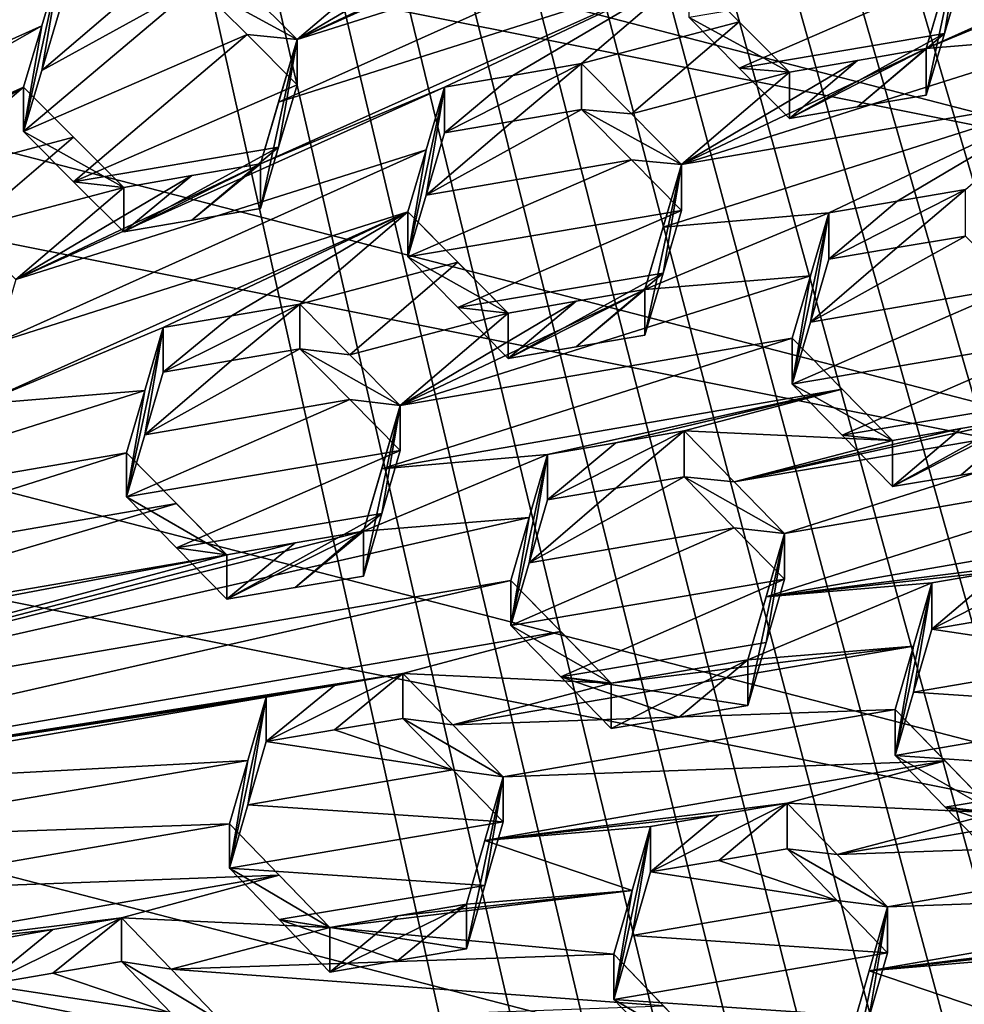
# Model space of a CAD drawing. Header units: metres. Extents: x -22 to 22, y 0 to 204.
# Tile 143 of 256: x 3.73 to 5.47, y 18.89 to 20.7. Entities that reach past the tile are written whole.
import ezdxf

# ---------------------------------------------------------------- set-up
doc = ezdxf.new("R2010")
doc.units = ezdxf.units.M
doc.layers.add('solid_002_SW0002', color=7, linetype='CONTINUOUS')
doc.layers.add('solid_002_SW0002_01', color=7, linetype='CONTINUOUS')

msp = doc.modelspace()

# ---------------------------------------------------------------- linework, layer by layer
at = {"layer": 'solid_002_SW0002'}
for points in [[(7.330033, 6.201028, 222.337723), (-0.000125, 6.009099, 222.530045), (-0.000125, 39.062069, 222.530045)], [(7.539723, 6.213904, 222.33223), (7.330033, 6.201028, 222.337723), (-0.000125, 39.062069, 222.530045)], [(7.745979, 6.240901, 222.326813), (7.539723, 6.213904, 222.33223), (-0.000125, 39.062069, 222.530045)], [(7.948801, 6.282018, 222.321487), (7.745979, 6.240901, 222.326813), (-0.000125, 39.062069, 222.530045)], [(8.148396, 6.337333, 222.316254), (7.948801, 6.282018, 222.321487), (-0.000125, 39.062069, 222.530045)], [(8.346459, 6.407481, 222.311066), (8.148396, 6.337333, 222.316254), (-0.000125, 39.062069, 222.530045)], [(8.540717, 6.491611, 222.305969), (8.346459, 6.407481, 222.311066), (-0.000125, 39.062069, 222.530045)], [(8.727814, 6.588467, 222.301056), (8.540717, 6.491611, 222.305969), (-0.000125, 39.062069, 222.530045)], [(8.906004, 6.697614, 222.296387), (8.727814, 6.588467, 222.301056), (-0.000125, 39.062069, 222.530045)], [(9.077606, 6.820176, 222.29187), (8.906004, 6.697614, 222.296387), (-0.000125, 39.062069, 222.530045)], [(9.240612, 6.954489, 222.287598), (9.077606, 6.820176, 222.29187), (-0.000125, 39.062069, 222.530045)], [(9.392625, 7.09867, 222.283615), (9.240612, 6.954489, 222.287598), (-0.000125, 39.062069, 222.530045)], [(9.533943, 7.253393, 222.279907), (9.392625, 7.09867, 222.283615), (-0.000125, 39.062069, 222.530045)], [(9.665215, 7.418948, 222.276459), (9.533943, 7.253393, 222.279907), (-0.000125, 39.062069, 222.530045)], [(9.784578, 7.59288, 222.273331), (9.665215, 7.418948, 222.276459), (-0.000125, 39.062069, 222.530045)], [(9.89038, 7.773118, 222.270554), (9.784578, 7.59288, 222.273331), (-0.000125, 39.062069, 222.530045)], [(9.983701, 7.961953, 222.268112), (9.89038, 7.773118, 222.270554), (-0.000125, 39.062069, 222.530045)], [(10.064153, 8.15771, 222.265991), (9.983701, 7.961953, 222.268112), (-0.000125, 39.062069, 222.530045)], [(10.130554, 8.357121, 222.264252), (10.064153, 8.15771, 222.265991), (-0.000125, 39.062069, 222.530045)], [(10.182102, 8.557965, 222.262894), (10.130554, 8.357121, 222.264252), (-0.000125, 39.062069, 222.530045)], [(10.219395, 8.761897, 222.261917), (10.182102, 8.557965, 222.262894), (-0.000125, 39.062069, 222.530045)], [(10.242505, 8.96912, 222.261322), (10.219395, 8.761897, 222.261917), (-0.000125, 39.062069, 222.530045)], [(10.251433, 9.179632, 222.261078), (10.242505, 8.96912, 222.261322), (-0.000125, 39.062069, 222.530045)], [(10.452456, 38.787868, 222.255814), (10.251433, 9.179632, 222.261078), (-0.000125, 39.062069, 222.530045)], [(15.431576, 33.648762, 223.952362), (-15.431306, 33.548271, 223.951843), (-15.319921, 9.159238, 223.824142)], [(13.718916, 19.254997, 214.420135), (13.730619, 19.372248, 214.389038), (0, 30.521685, 211.029327)], [(13.705417, 19.199886, 214.43454), (13.718916, 19.254997, 214.420135), (0, 30.521685, 211.029327)], [(13.675447, 19.118711, 214.45549), (13.705417, 19.199886, 214.43454), (0, 30.521685, 211.029327)], [(5.889926, 20.42684, 195.047501), (-3.07552, 22.215792, 194.568146), (-2.157656, 22.509739, 194.48938)], [(6.532656, 19.728973, 195.234497), (-3.955172, 21.819389, 194.674362), (-3.07552, 22.215792, 194.568146)], [(7.089259, 18.960833, 195.440308), (-4.778347, 21.3283, 194.805954), (-3.955172, 21.819389, 194.674362)], [(7.547938, 18.137966, 195.660797), (-5.538156, 20.747923, 194.961472), (-4.778347, 21.3283, 194.805954)], [(7.90552, 17.268381, 195.893799), (-6.223329, 20.08519, 195.139038), (-5.538156, 20.747923, 194.961472)], [(8.155832, 16.363531, 196.136261), (-6.822947, 19.352098, 195.33548), (-6.223329, 20.08519, 195.139038)], [(8.29563, 15.439067, 196.383972), (-7.332353, 18.553354, 195.5495), (-6.822947, 19.352098, 195.33548)]]:
    msp.add_3dface(points, dxfattribs=at)
at = {"layer": 'solid_002_SW0002_01'}
for points in [[(15.431576, 33.648762, 223.952362), (-15.319921, 9.159238, 223.824142), (15.31992, 9.159238, 223.824142)], [(13.634567, 19.043512, 214.474518), (0, 30.521685, 211.029327), (5.372146, 25.811569, 212.437042)], [(13.76998, 25.168377, 212.837036), (0, 30.521685, 211.029327), (13.730619, 19.372248, 214.389038)], [(13.675447, 19.118711, 214.45549), (0, 30.521685, 211.029327), (13.634567, 19.043512, 214.474518)], [(13.634567, 19.043512, 214.474518), (5.372146, 25.811569, 212.437042), (6.087224, 25.18458, 212.62442)], [(5.889926, 20.42684, 195.047501), (-2.157656, 22.509739, 194.48938), (5.165471, 21.050108, 194.880493)], [(6.532656, 19.728973, 195.234497), (-3.07552, 22.215792, 194.568146), (5.889926, 20.42684, 195.047501)], [(7.089259, 18.960833, 195.440308), (-3.955172, 21.819389, 194.674362), (6.532656, 19.728973, 195.234497)], [(7.547938, 18.137966, 195.660797), (-4.778347, 21.3283, 194.805954), (7.089259, 18.960833, 195.440308)], [(6.282788, 21.196991, 196.394058), (5.955519, 20.511707, 195.096466), (5.223856, 21.140644, 194.927933)], [(5.223856, 21.140644, 194.927933), (5.955519, 20.511707, 195.096466), (5.484559, 20.9079, 194.96138)], [(3.469777, 20.663685, 210.14183), (3.80748, 20.804062, 209.976105), (4.289776, 21.12867, 209.68187)], [(3.503088, 20.775713, 210.079605), (3.469777, 20.663685, 210.14183), (4.289776, 21.12867, 209.68187)], [(5.451883, 20.861794, 194.93602), (5.889926, 20.42684, 195.047501), (5.165471, 21.050108, 194.880493)], [(5.028793, 21.017506, 209.508301), (4.691091, 20.877222, 209.674362), (4.242146, 20.664843, 209.90654)], [(4.994914, 20.902863, 209.56897), (5.028793, 21.017506, 209.508301), (4.242146, 20.664843, 209.90654)], [(5.396217, 20.648312, 209.550064), (5.73392, 20.788681, 209.384308), (6.182864, 21.00131, 209.153076)], [(5.396217, 20.648312, 209.550064), (6.182864, 21.00131, 209.153076), (5.429614, 20.761877, 209.492325)], [(4.994914, 20.902863, 209.56897), (4.242146, 20.664843, 209.90654), (4.208231, 20.550037, 209.967117)], [(4.994914, 20.902863, 209.56897), (4.208231, 20.550037, 209.967117), (4.96155, 20.789831, 209.62822)], [(5.484559, 20.9079, 194.96138), (6.163642, 20.276041, 195.130692), (5.451883, 20.861794, 194.93602)], [(4.242146, 20.664843, 209.90654), (4.691091, 20.877222, 209.674362), (4.56506, 20.85527, 209.722916)], [(5.46346, 20.876825, 209.433273), (5.429608, 20.67589, 209.171494), (5.396217, 20.562565, 209.230042)], [(5.396217, 20.648312, 209.550064), (5.46346, 20.876825, 209.433273), (5.396217, 20.562565, 209.230042)], [(5.396217, 20.648312, 209.550064), (5.429614, 20.761877, 209.492325), (5.46346, 20.876825, 209.433273)], [(5.46346, 20.876825, 209.433273), (5.46346, 20.790634, 209.111603), (5.429608, 20.67589, 209.171494)], [(4.242146, 20.664843, 209.90654), (4.56506, 20.85527, 209.722916), (4.440136, 20.833496, 209.770981)], [(5.451883, 20.861794, 194.93602), (6.126921, 20.2337, 195.104309), (5.889926, 20.42684, 195.047501)], [(6.163642, 20.276041, 195.130692), (6.126921, 20.2337, 195.104309), (5.451883, 20.861794, 194.93602)], [(4.150316, 20.756573, 209.894073), (4.242146, 20.664843, 209.90654), (4.440136, 20.833496, 209.770981)], [(3.469777, 20.663685, 210.14183), (2.98685, 20.336887, 210.436996), (3.80748, 20.804062, 209.976105)], [(3.773553, 20.689758, 210.038727), (3.80748, 20.804062, 209.976105), (2.98685, 20.336887, 210.436996)], [(3.773553, 20.689758, 210.038727), (3.740237, 20.49585, 209.795456), (3.80748, 20.804062, 209.976105)], [(3.773554, 20.608009, 209.733627), (3.80748, 20.804062, 209.976105), (3.740237, 20.49585, 209.795456)], [(3.773554, 20.608009, 209.733627), (3.80748, 20.722057, 209.670059), (3.80748, 20.804062, 209.976105)], [(4.96155, 20.789831, 209.62822), (4.208231, 20.550037, 209.967117), (4.174903, 20.437057, 210.026047)], [(4.512606, 20.577358, 209.860031), (4.96155, 20.789831, 209.62822), (4.174903, 20.437057, 210.026047)], [(4.512606, 20.577358, 209.860031), (4.637608, 20.599022, 209.811478), (4.96155, 20.789831, 209.62822)], [(4.637608, 20.599022, 209.811478), (4.76356, 20.62084, 209.762512), (4.96155, 20.789831, 209.62822)], [(4.96155, 20.789831, 209.62822), (4.76356, 20.62084, 209.762512), (5.053378, 20.697535, 209.63855)], [(5.46346, 20.790634, 209.111603), (4.96155, 20.705011, 209.311661), (5.05337, 20.612608, 209.321579)], [(4.96155, 20.789831, 209.62822), (5.145262, 20.604958, 209.648071), (4.96155, 20.705011, 209.311661)], [(4.96155, 20.789831, 209.62822), (5.053378, 20.697535, 209.63855), (5.145262, 20.604958, 209.648071)], [(5.429608, 20.67589, 209.171494), (5.46346, 20.790634, 209.111603), (5.05337, 20.612608, 209.321579)], [(5.396217, 20.648312, 209.550064), (5.700101, 20.67358, 209.442383), (5.73392, 20.788681, 209.384308)], [(4.150318, 20.673809, 209.58519), (4.058434, 20.765402, 209.572021), (3.740237, 20.49585, 209.795456)], [(3.773554, 20.608009, 209.733627), (3.740237, 20.49585, 209.795456), (4.058434, 20.765402, 209.572021)], [(3.773554, 20.608009, 209.733627), (4.058434, 20.765402, 209.572021), (3.932271, 20.743624, 209.621353)], [(4.150316, 20.756573, 209.894073), (4.058434, 20.765402, 209.572021), (4.242146, 20.664843, 209.90654)], [(4.150318, 20.673809, 209.58519), (4.242146, 20.664843, 209.90654), (4.058434, 20.765402, 209.572021)], [(7.90552, 17.268381, 195.893799), (-5.538156, 20.747923, 194.961472), (7.547938, 18.137966, 195.660797)], [(3.773554, 20.608009, 209.733627), (3.932271, 20.743624, 209.621353), (3.80748, 20.722057, 209.670059)], [(5.145262, 20.604958, 209.648071), (5.05337, 20.612608, 209.321579), (4.96155, 20.705011, 209.311661)], [(3.773553, 20.689758, 210.038727), (2.953589, 20.224705, 210.497925), (3.740237, 20.577353, 210.09964)], [(3.773553, 20.689758, 210.038727), (2.98685, 20.336887, 210.436996), (2.953589, 20.224705, 210.497925)], [(3.773553, 20.689758, 210.038727), (3.740237, 20.577353, 210.09964), (3.740237, 20.49585, 209.795456)], [(5.053378, 20.697535, 209.63855), (4.76356, 20.62084, 209.762512), (4.855363, 20.528391, 209.772186)], [(5.053378, 20.697535, 209.63855), (4.855363, 20.528391, 209.772186), (5.145262, 20.604958, 209.648071)], [(4.150318, 20.673809, 209.58519), (3.740237, 20.49585, 209.795456), (3.832097, 20.403994, 209.807571)], [(4.150318, 20.673809, 209.58519), (3.832097, 20.403994, 209.807571), (4.242146, 20.581982, 209.59729)], [(4.150318, 20.673809, 209.58519), (4.242146, 20.581982, 209.59729), (4.242146, 20.664843, 209.90654)], [(5.700101, 20.67358, 209.442383), (4.947272, 20.4356, 209.780991), (5.666676, 20.559675, 209.499268)], [(5.396217, 20.648312, 209.550064), (4.947272, 20.4356, 209.780991), (5.700101, 20.67358, 209.442383)], [(5.429608, 20.67589, 209.171494), (5.05337, 20.612608, 209.321579), (5.145262, 20.519901, 209.330627)], [(5.270363, 20.541172, 209.280502), (5.429608, 20.67589, 209.171494), (5.145262, 20.519901, 209.330627)], [(5.270363, 20.541172, 209.280502), (5.396217, 20.562565, 209.230042), (5.429608, 20.67589, 209.171494)], [(4.174903, 20.437057, 210.026047), (4.208231, 20.550037, 209.967117), (4.242146, 20.664843, 209.90654)], [(4.174903, 20.354664, 209.718552), (4.174903, 20.437057, 210.026047), (4.242146, 20.664843, 209.90654)], [(4.208232, 20.467419, 209.658768), (4.174903, 20.354664, 209.718552), (4.242146, 20.664843, 209.90654)], [(4.208232, 20.467419, 209.658768), (4.242146, 20.664843, 209.90654), (4.242146, 20.581982, 209.59729)], [(5.270367, 20.626574, 209.599213), (4.947272, 20.4356, 209.780991), (5.396217, 20.648312, 209.550064)], [(5.396217, 20.648312, 209.550064), (5.270363, 20.541172, 209.280502), (5.145262, 20.519901, 209.330627)], [(5.270367, 20.626574, 209.599213), (5.396217, 20.648312, 209.550064), (5.145262, 20.519901, 209.330627)], [(5.396217, 20.648312, 209.550064), (5.396217, 20.562565, 209.230042), (5.270363, 20.541172, 209.280502)], [(4.637614, 20.515261, 209.498871), (4.76356, 20.62084, 209.762512), (4.512606, 20.493938, 209.548706)], [(4.637608, 20.599022, 209.811478), (4.512606, 20.493938, 209.548706), (4.76356, 20.62084, 209.762512)], [(4.637614, 20.515261, 209.498871), (4.76356, 20.536734, 209.448624), (4.76356, 20.62084, 209.762512)], [(4.855363, 20.528391, 209.772186), (4.76356, 20.62084, 209.762512), (4.76356, 20.536734, 209.448624)], [(5.270367, 20.626574, 209.599213), (5.145262, 20.604958, 209.648071), (4.947272, 20.4356, 209.780991)], [(5.145262, 20.519901, 209.330627), (5.145262, 20.604958, 209.648071), (5.270367, 20.626574, 209.599213)], [(4.512606, 20.577358, 209.860031), (4.512606, 20.493938, 209.548706), (4.637608, 20.599022, 209.811478)], [(5.145262, 20.604958, 209.648071), (4.855363, 20.528391, 209.772186), (4.947272, 20.4356, 209.780991)], [(5.145262, 20.604958, 209.648071), (5.145262, 20.519901, 209.330627), (5.05337, 20.612608, 209.321579)], [(2.504645, 20.012354, 210.730209), (3.291292, 20.365002, 210.331909), (3.740237, 20.577353, 210.09964)], [(2.504645, 20.012354, 210.730209), (3.740237, 20.577353, 210.09964), (2.953589, 20.224705, 210.497925)], [(3.740237, 20.577353, 210.09964), (3.291292, 20.365002, 210.331909), (3.416058, 20.386772, 210.283997)], [(3.740237, 20.577353, 210.09964), (3.416058, 20.386772, 210.283997), (3.542247, 20.408768, 210.235443)], [(3.740237, 20.577353, 210.09964), (3.542247, 20.408768, 210.235443), (3.832107, 20.485582, 210.112106)], [(4.512606, 20.577358, 209.860031), (4.174903, 20.437057, 210.026047), (3.725958, 20.224541, 210.257706)], [(4.478705, 20.462288, 209.919418), (4.512606, 20.577358, 209.860031), (3.725958, 20.224541, 210.257706)], [(3.740237, 20.577353, 210.09964), (3.832107, 20.485582, 210.112106), (3.923948, 20.393543, 210.123459)], [(3.740237, 20.49585, 209.795456), (3.740237, 20.577353, 210.09964), (3.923948, 20.393543, 210.123459)], [(3.832097, 20.403994, 209.807571), (4.208232, 20.467419, 209.658768), (4.242146, 20.581982, 209.59729)], [(4.512606, 20.577358, 209.860031), (4.445363, 20.265974, 209.667542), (4.478709, 20.37911, 209.608948)], [(4.478705, 20.462288, 209.919418), (4.445363, 20.265974, 209.667542), (4.512606, 20.577358, 209.860031)], [(4.512606, 20.577358, 209.860031), (4.478709, 20.37911, 209.608948), (4.512606, 20.493938, 209.548706)], [(4.913445, 20.320311, 209.838501), (5.666676, 20.559675, 209.499268), (4.947272, 20.4356, 209.780991)], [(4.913445, 20.320311, 209.838501), (5.217731, 20.346779, 209.729507), (5.666676, 20.559675, 209.499268)], [(5.342922, 20.36834, 209.680359), (5.666676, 20.559675, 209.499268), (5.217731, 20.346779, 209.729507)], [(5.342922, 20.36834, 209.680359), (5.468686, 20.389997, 209.630997), (5.666676, 20.559675, 209.499268)], [(4.478709, 20.37911, 209.608948), (4.855366, 20.44416, 209.45784), (4.76356, 20.536734, 209.448624)], [(4.637614, 20.515261, 209.498871), (4.478709, 20.37911, 209.608948), (4.76356, 20.536734, 209.448624)], [(4.947272, 20.4356, 209.780991), (4.855363, 20.528391, 209.772186), (4.76356, 20.536734, 209.448624)], [(4.855366, 20.44416, 209.45784), (4.947272, 20.4356, 209.780991), (4.76356, 20.536734, 209.448624)], [(4.637614, 20.515261, 209.498871), (4.512606, 20.493938, 209.548706), (4.478709, 20.37911, 209.608948)], [(3.832097, 20.403994, 209.807571), (3.740237, 20.49585, 209.795456), (3.923948, 20.393543, 210.123459)], [(3.634092, 20.316824, 210.247162), (3.832107, 20.485582, 210.112106), (3.542247, 20.408768, 210.235443)], [(3.634092, 20.316824, 210.247162), (3.923948, 20.393543, 210.123459), (3.832107, 20.485582, 210.112106)], [(4.478705, 20.462288, 209.919418), (3.725958, 20.224541, 210.257706), (3.692025, 20.10923, 210.31665)], [(4.478705, 20.462288, 209.919418), (3.692025, 20.10923, 210.31665), (4.445363, 20.348946, 209.977203)], [(3.832097, 20.403994, 209.807571), (3.923948, 20.311836, 209.818527), (4.208232, 20.467419, 209.658768)], [(4.048886, 20.333164, 209.768768), (4.208232, 20.467419, 209.658768), (3.923948, 20.311836, 209.818527)], [(4.048886, 20.333164, 209.768768), (4.174903, 20.354664, 209.718552), (4.208232, 20.467419, 209.658768)], [(4.478705, 20.462288, 209.919418), (4.445363, 20.348946, 209.977203), (4.445363, 20.265974, 209.667542)], [(4.048892, 20.415213, 210.074982), (3.725958, 20.224541, 210.257706), (4.174903, 20.437057, 210.026047)], [(4.048886, 20.333164, 209.768768), (3.923948, 20.311836, 209.818527), (4.174903, 20.437057, 210.026047)], [(4.048892, 20.415213, 210.074982), (4.174903, 20.437057, 210.026047), (3.923948, 20.311836, 209.818527)], [(4.048886, 20.333164, 209.768768), (4.174903, 20.437057, 210.026047), (4.174903, 20.354664, 209.718552)], [(4.445363, 20.265974, 209.667542), (4.947272, 20.351246, 209.466171), (4.855366, 20.44416, 209.45784)], [(4.478709, 20.37911, 209.608948), (4.445363, 20.265974, 209.667542), (4.855366, 20.44416, 209.45784)], [(4.855366, 20.44416, 209.45784), (4.947272, 20.351246, 209.466171), (4.947272, 20.4356, 209.780991)], [(4.880029, 20.122316, 209.581406), (4.947272, 20.4356, 209.780991), (4.913437, 20.236143, 209.52449)], [(4.880029, 20.206253, 209.894669), (4.947272, 20.4356, 209.780991), (4.880029, 20.122316, 209.581406)], [(4.913445, 20.320311, 209.838501), (4.947272, 20.4356, 209.780991), (4.880029, 20.206253, 209.894669)], [(4.913437, 20.236143, 209.52449), (4.947272, 20.4356, 209.780991), (4.947272, 20.351246, 209.466171)], [(4.048892, 20.415213, 210.074982), (3.923948, 20.393543, 210.123459), (3.725958, 20.224541, 210.257706)], [(3.923948, 20.311836, 209.818527), (3.923948, 20.393543, 210.123459), (4.048892, 20.415213, 210.074982)], [(3.832097, 20.403994, 209.807571), (3.923948, 20.393543, 210.123459), (3.923948, 20.311836, 209.818527)], [(3.725958, 20.224541, 210.257706), (3.923948, 20.393543, 210.123459), (3.634092, 20.316824, 210.247162)], [(5.468686, 20.389997, 209.630997), (5.217731, 20.26182, 209.41243), (5.342926, 20.283035, 209.362)], [(5.342922, 20.36834, 209.680359), (5.217731, 20.26182, 209.41243), (5.468686, 20.389997, 209.630997)], [(5.468686, 20.389997, 209.630997), (5.342926, 20.283035, 209.362), (5.468686, 20.304344, 209.311325)], [(5.342922, 20.36834, 209.680359), (5.217731, 20.346779, 209.729507), (5.217731, 20.26182, 209.41243)], [(4.445363, 20.348946, 209.977203), (3.692025, 20.10923, 210.31665), (3.658715, 19.995825, 210.373734)], [(3.996418, 20.136242, 210.20816), (4.445363, 20.348946, 209.977203), (3.658715, 19.995825, 210.373734)], [(3.996418, 20.136242, 210.20816), (4.121479, 20.157822, 210.159225), (4.445363, 20.348946, 209.977203)], [(4.121479, 20.157822, 210.159225), (4.247373, 20.179537, 210.10994), (4.445363, 20.348946, 209.977203)], [(4.247373, 20.179537, 210.10994), (4.537126, 20.25621, 209.985657), (4.445363, 20.348946, 209.977203)], [(4.445363, 20.265974, 209.667542), (4.537113, 20.17312, 209.675507), (4.947272, 20.351246, 209.466171)], [(4.629074, 20.163042, 209.99321), (4.445363, 20.265974, 209.667542), (4.445363, 20.348946, 209.977203)], [(4.629074, 20.163042, 209.99321), (4.445363, 20.348946, 209.977203), (4.537126, 20.25621, 209.985657)], [(4.537113, 20.17312, 209.675507), (4.913437, 20.236143, 209.52449), (4.947272, 20.351246, 209.466171)], [(4.880029, 20.206253, 209.894669), (5.183934, 20.231319, 209.78595), (5.217731, 20.346779, 209.729507)], [(4.913445, 20.320311, 209.838501), (4.880029, 20.206253, 209.894669), (5.217731, 20.346779, 209.729507)], [(5.217731, 20.346779, 209.729507), (5.150488, 20.032335, 209.525604), (5.183937, 20.146576, 209.469635)], [(5.217731, 20.346779, 209.729507), (5.183934, 20.231319, 209.78595), (5.150488, 20.032335, 209.525604)], [(5.217731, 20.346779, 209.729507), (5.183937, 20.146576, 209.469635), (5.217731, 20.26182, 209.41243)], [(5.183937, 20.146576, 209.469635), (5.560404, 20.211033, 209.317459), (5.468686, 20.304344, 209.311325)], [(5.342926, 20.283035, 209.362), (5.183937, 20.146576, 209.469635), (5.468686, 20.304344, 209.311325)], [(5.342926, 20.283035, 209.362), (5.217731, 20.26182, 209.41243), (5.183937, 20.146576, 209.469635)], [(4.247373, 20.179537, 210.10994), (4.339085, 20.086626, 210.117538), (4.537126, 20.25621, 209.985657)], [(4.339085, 20.086626, 210.117538), (4.629074, 20.163042, 209.99321), (4.537126, 20.25621, 209.985657)], [(4.629074, 20.163042, 209.99321), (4.537113, 20.17312, 209.675507), (4.445363, 20.265974, 209.667542)], [(4.537113, 20.17312, 209.675507), (4.629074, 20.0798, 209.682541), (4.913437, 20.236143, 209.52449)], [(4.629074, 20.0798, 209.682541), (4.754247, 20.101007, 209.632111), (4.913437, 20.236143, 209.52449)], [(4.754247, 20.101007, 209.632111), (4.880029, 20.122316, 209.581406), (4.913437, 20.236143, 209.52449)], [(4.431084, 19.993168, 210.124207), (5.150488, 20.116894, 209.841171), (5.183934, 20.231319, 209.78595)], [(4.431084, 19.993168, 210.124207), (5.183934, 20.231319, 209.78595), (4.880029, 20.206253, 209.894669)], [(5.183934, 20.231319, 209.78595), (5.150488, 20.116894, 209.841171), (5.150488, 20.032335, 209.525604)], [(4.431084, 19.993168, 210.124207), (4.880029, 20.206253, 209.894669), (4.75425, 20.184597, 209.944061)], [(4.880029, 20.206253, 209.894669), (4.754247, 20.101007, 209.632111), (4.629074, 20.0798, 209.682541)], [(4.75425, 20.184597, 209.944061), (4.880029, 20.206253, 209.894669), (4.629074, 20.0798, 209.682541)], [(4.880029, 20.206253, 209.894669), (4.880029, 20.122316, 209.581406), (4.754247, 20.101007, 209.632111)], [(5.150488, 20.032335, 209.525604), (5.652398, 20.117237, 209.322845), (5.560404, 20.211033, 209.317459)], [(5.183937, 20.146576, 209.469635), (5.150488, 20.032335, 209.525604), (5.560404, 20.211033, 209.317459)], [(4.431084, 19.993168, 210.124207), (4.75425, 20.184597, 209.944061), (4.629074, 20.163042, 209.99321)], [(4.629074, 20.0798, 209.682541), (4.629074, 20.163042, 209.99321), (4.75425, 20.184597, 209.944061)], [(4.247373, 20.179537, 210.10994), (3.996418, 20.054663, 209.903702), (4.121486, 20.075897, 209.85347)], [(4.121479, 20.157822, 210.159225), (3.996418, 20.054663, 209.903702), (4.247373, 20.179537, 210.10994)], [(4.247373, 20.179537, 210.10994), (4.121486, 20.075897, 209.85347), (4.247373, 20.097265, 209.802887)], [(4.247373, 20.179537, 210.10994), (4.247373, 20.097265, 209.802887), (4.339085, 20.086626, 210.117538)], [(4.339085, 20.086626, 210.117538), (4.431084, 19.993168, 210.124207), (4.629074, 20.163042, 209.99321)], [(4.629074, 20.163042, 209.99321), (4.629074, 20.0798, 209.682541), (4.537113, 20.17312, 209.675507)], [(3.996418, 20.136242, 210.20816), (3.996418, 20.054663, 209.903702), (4.121479, 20.157822, 210.159225)], [(3.962538, 20.020754, 210.265686), (3.996418, 20.136242, 210.20816), (3.658715, 19.995825, 210.373734)], [(3.996418, 20.136242, 210.20816), (3.929174, 19.825647, 210.018631), (3.962544, 19.939407, 209.962021)], [(3.962538, 20.020754, 210.265686), (3.929174, 19.825647, 210.018631), (3.996418, 20.136242, 210.20816)], [(3.996418, 20.136242, 210.20816), (3.962544, 19.939407, 209.962021), (3.996418, 20.054663, 209.903702)], [(4.397291, 19.877451, 210.179642), (5.242144, 20.023453, 209.846573), (5.150488, 20.116894, 209.841171)], [(4.397291, 19.877451, 210.179642), (5.150488, 20.116894, 209.841171), (4.431084, 19.993168, 210.124207)], [(5.150488, 20.032335, 209.525604), (5.242131, 19.938751, 209.530411), (5.652398, 20.117237, 209.322845)], [(5.150488, 20.116894, 209.841171), (5.3342, 19.929399, 209.851242), (5.150488, 20.032335, 209.525604)], [(5.242144, 20.023453, 209.846573), (5.3342, 19.929399, 209.851242), (5.150488, 20.116894, 209.841171)], [(5.242131, 19.938751, 209.530411), (5.618644, 20.001719, 209.378433), (5.652398, 20.117237, 209.322845)], [(4.247373, 20.097265, 209.802887), (4.121486, 20.075897, 209.85347), (3.962544, 19.939407, 209.962021)], [(4.339091, 20.004208, 209.809967), (4.247373, 20.097265, 209.802887), (3.962544, 19.939407, 209.962021)], [(4.431084, 19.993168, 210.124207), (4.247373, 20.097265, 209.802887), (4.339091, 20.004208, 209.809967)], [(4.339085, 20.086626, 210.117538), (4.247373, 20.097265, 209.802887), (4.431084, 19.993168, 210.124207)], [(8.155832, 16.363531, 196.136261), (-6.223329, 20.08519, 195.139038), (7.90552, 17.268381, 195.893799)], [(4.121486, 20.075897, 209.85347), (3.996418, 20.054663, 209.903702), (3.962544, 19.939407, 209.962021)], [(3.962538, 20.020754, 210.265686), (3.658715, 19.995825, 210.373734), (3.20977, 19.782959, 210.604095)], [(3.929174, 19.906813, 210.321533), (3.962538, 20.020754, 210.265686), (3.20977, 19.782959, 210.604095)], [(3.929174, 19.906813, 210.321533), (3.929174, 19.825647, 210.018631), (3.962538, 20.020754, 210.265686)], [(4.397291, 19.877451, 210.179642), (4.701543, 19.903538, 210.069702), (5.242144, 20.023453, 209.846573)], [(5.242144, 20.023453, 209.846573), (4.701543, 19.903538, 210.069702), (4.826852, 19.925072, 210.02034)], [(5.242144, 20.023453, 209.846573), (4.826852, 19.925072, 210.02034), (4.952498, 19.946663, 209.97084)], [(5.242144, 20.023453, 209.846573), (4.952498, 19.946663, 209.97084), (5.3342, 19.929399, 209.851242)], [(5.3342, 19.929399, 209.851242), (5.242131, 19.938751, 209.530411), (5.150488, 20.032335, 209.525604)], [(4.339091, 20.004208, 209.809967), (3.962544, 19.939407, 209.962021), (3.929174, 19.825647, 210.018631)], [(4.431084, 19.910608, 209.816086), (4.339091, 20.004208, 209.809967), (3.929174, 19.825647, 210.018631)], [(4.431084, 19.993168, 210.124207), (4.339091, 20.004208, 209.809967), (4.431084, 19.910608, 209.816086)], [(5.242131, 19.938751, 209.530411), (5.3342, 19.844521, 209.53447), (5.618644, 20.001719, 209.378433)], [(5.3342, 19.844521, 209.53447), (5.459579, 19.865709, 209.483749), (5.618644, 20.001719, 209.378433)], [(5.459579, 19.865709, 209.483749), (5.585155, 19.88693, 209.432938), (5.618644, 20.001719, 209.378433)], [(4.431084, 19.993168, 210.124207), (4.363841, 19.680525, 209.927017), (4.363841, 19.762701, 210.233704)], [(4.431084, 19.993168, 210.124207), (4.397283, 19.795061, 209.872269), (4.363841, 19.680525, 209.927017)], [(4.397291, 19.877451, 210.179642), (4.431084, 19.993168, 210.124207), (4.363841, 19.762701, 210.233704)], [(4.431084, 19.993168, 210.124207), (4.431084, 19.910608, 209.816086), (4.397283, 19.795061, 209.872269)], [(5.889127, 19.997538, 209.642487), (5.585155, 19.972509, 209.752319), (5.044089, 19.853054, 209.975372)], [(5.889127, 19.997538, 209.642487), (5.044089, 19.853054, 209.975372), (5.13621, 19.758696, 209.979141)], [(5.889127, 19.997538, 209.642487), (5.13621, 19.758696, 209.979141), (5.855614, 19.882259, 209.695511)], [(5.044089, 19.853054, 209.975372), (5.585155, 19.972509, 209.752319), (5.459579, 19.950937, 209.801819)], [(5.585155, 19.972509, 209.752319), (5.459579, 19.865709, 209.483749), (5.3342, 19.844521, 209.53447)], [(5.459579, 19.950937, 209.801819), (5.585155, 19.972509, 209.752319), (5.3342, 19.844521, 209.53447)], [(5.585155, 19.972509, 209.752319), (5.585155, 19.88693, 209.432938), (5.459579, 19.865709, 209.483749)], [(4.952498, 19.946663, 209.97084), (4.701543, 19.820351, 209.759247), (4.826854, 19.841536, 209.708572)], [(4.952498, 19.946663, 209.97084), (4.826852, 19.925072, 210.02034), (4.701543, 19.820351, 209.759247)], [(4.952498, 19.946663, 209.97084), (4.826854, 19.841536, 209.708572), (4.952498, 19.862778, 209.657776)], [(5.044089, 19.853054, 209.975372), (4.952498, 19.946663, 209.97084), (4.952498, 19.862778, 209.657776)], [(5.044089, 19.853054, 209.975372), (5.3342, 19.929399, 209.851242), (4.952498, 19.946663, 209.97084)], [(5.044089, 19.853054, 209.975372), (5.459579, 19.950937, 209.801819), (5.3342, 19.929399, 209.851242)], [(5.3342, 19.844521, 209.53447), (5.3342, 19.929399, 209.851242), (5.459579, 19.950937, 209.801819)], [(5.3342, 19.929399, 209.851242), (5.3342, 19.844521, 209.53447), (5.242131, 19.938751, 209.530411)], [(4.431084, 19.910608, 209.816086), (3.929174, 19.825647, 210.018631), (4.020782, 19.732271, 210.024078)], [(4.397283, 19.795061, 209.872269), (4.431084, 19.910608, 209.816086), (4.020782, 19.732271, 210.024078)], [(4.826852, 19.925072, 210.02034), (4.701543, 19.903538, 210.069702), (4.701543, 19.820351, 209.759247)], [(3.929174, 19.906813, 210.321533), (3.20977, 19.782959, 210.604095), (3.175887, 19.667156, 210.660507)], [(4.020801, 19.813566, 210.32756), (3.929174, 19.906813, 210.321533), (3.175887, 19.667156, 210.660507)], [(3.929174, 19.906813, 210.321533), (4.112886, 19.719587, 210.332611), (3.929174, 19.825647, 210.018631)], [(4.020801, 19.813566, 210.32756), (4.112886, 19.719587, 210.332611), (3.929174, 19.906813, 210.321533)], [(4.397291, 19.877451, 210.179642), (4.363841, 19.762701, 210.233704), (4.701543, 19.903538, 210.069702)], [(4.66778, 19.787634, 210.123993), (4.701543, 19.903538, 210.069702), (4.363841, 19.762701, 210.233704)], [(4.667784, 19.704645, 209.814224), (4.701543, 19.903538, 210.069702), (4.6343, 19.589666, 209.867935)], [(4.66778, 19.787634, 210.123993), (4.6343, 19.589666, 209.867935), (4.701543, 19.903538, 210.069702)], [(4.667784, 19.704645, 209.814224), (4.701543, 19.820351, 209.759247), (4.701543, 19.903538, 210.069702)], [(5.855614, 19.882259, 209.695511), (5.13621, 19.758696, 209.979141), (5.102495, 19.642534, 210.031769)], [(5.947182, 19.78828, 209.698563), (5.855614, 19.882259, 209.695511), (5.102495, 19.642534, 210.031769)], [(4.667784, 19.704645, 209.814224), (4.952498, 19.862778, 209.657776), (4.826854, 19.841536, 209.708572)], [(5.044095, 19.768999, 209.661682), (4.952498, 19.862778, 209.657776), (4.667784, 19.704645, 209.814224)], [(5.13621, 19.758696, 209.979141), (4.952498, 19.862778, 209.657776), (5.044095, 19.768999, 209.661682)], [(5.044089, 19.853054, 209.975372), (4.952498, 19.862778, 209.657776), (5.13621, 19.758696, 209.979141)], [(4.667784, 19.704645, 209.814224), (4.826854, 19.841536, 209.708572), (4.701543, 19.820351, 209.759247)], [(3.929174, 19.825647, 210.018631), (4.112886, 19.719587, 210.332611), (4.020782, 19.732271, 210.024078)], [(4.020801, 19.813566, 210.32756), (3.142527, 19.552862, 210.714981), (4.112886, 19.719587, 210.332611)], [(4.020801, 19.813566, 210.32756), (3.175887, 19.667156, 210.660507), (3.142527, 19.552862, 210.714981)], [(4.66778, 19.787634, 210.123993), (4.363841, 19.762701, 210.233704), (2.693583, 19.339157, 210.9422)], [(4.6343, 19.672489, 210.177032), (4.66778, 19.787634, 210.123993), (2.693583, 19.339157, 210.9422)], [(4.397283, 19.795061, 209.872269), (4.020782, 19.732271, 210.024078), (4.112886, 19.638109, 210.028534)], [(4.397283, 19.795061, 209.872269), (4.112886, 19.638109, 210.028534), (4.238218, 19.659292, 209.977829)], [(4.397283, 19.795061, 209.872269), (4.238218, 19.659292, 209.977829), (4.363841, 19.680525, 209.927017)], [(4.6343, 19.672489, 210.177032), (4.6343, 19.589666, 209.867935), (4.66778, 19.787634, 210.123993)], [(5.947182, 19.78828, 209.698563), (5.102495, 19.642534, 210.031769), (5.657624, 19.711266, 209.822327)], [(5.044095, 19.768999, 209.661682), (4.667784, 19.704645, 209.814224), (4.6343, 19.589666, 209.867935)], [(5.13621, 19.674475, 209.664825), (5.044095, 19.768999, 209.661682), (4.6343, 19.589666, 209.867935)], [(5.13621, 19.758696, 209.979141), (5.044095, 19.768999, 209.661682), (5.13621, 19.674475, 209.664825)], [(2.693583, 19.339157, 210.9422), (4.363841, 19.762701, 210.233704), (4.23822, 19.741119, 210.283218)], [(4.363841, 19.762701, 210.233704), (4.238218, 19.659292, 209.977829), (4.112886, 19.638109, 210.028534)], [(4.23822, 19.741119, 210.283218), (4.363841, 19.762701, 210.233704), (4.112886, 19.638109, 210.028534)], [(4.363841, 19.762701, 210.233704), (4.363841, 19.680525, 209.927017), (4.238218, 19.659292, 209.977829)], [(5.13621, 19.758696, 209.979141), (5.10249, 19.558464, 209.718109), (5.068967, 19.442921, 209.770279)], [(5.13621, 19.758696, 209.979141), (5.068967, 19.442921, 209.770279), (5.068967, 19.526806, 210.083344)], [(5.102495, 19.642534, 210.031769), (5.13621, 19.758696, 209.979141), (5.068967, 19.526806, 210.083344)], [(5.13621, 19.758696, 209.979141), (5.13621, 19.674475, 209.664825), (5.10249, 19.558464, 209.718109)], [(2.693583, 19.339157, 210.9422), (4.23822, 19.741119, 210.283218), (4.112886, 19.719587, 210.332611)], [(4.020782, 19.732271, 210.024078), (4.112886, 19.719587, 210.332611), (4.112886, 19.638109, 210.028534)], [(4.112886, 19.638109, 210.028534), (4.112886, 19.719587, 210.332611), (4.23822, 19.741119, 210.283218)], [(2.601277, 19.433609, 210.938065), (2.693583, 19.339157, 210.9422), (4.112886, 19.719587, 210.332611)], [(2.601277, 19.433609, 210.938065), (4.112886, 19.719587, 210.332611), (3.142527, 19.552862, 210.714981)], [(5.102495, 19.642534, 210.031769), (5.532049, 19.689693, 209.871826), (5.657624, 19.711266, 209.822327)], [(5.657624, 19.711266, 209.822327), (5.406669, 19.583277, 209.604477), (5.532049, 19.604465, 209.553741)], [(5.657624, 19.711266, 209.822327), (5.532049, 19.689693, 209.871826), (5.406669, 19.583277, 209.604477)], [(5.13621, 19.674475, 209.664825), (4.6343, 19.589666, 209.867935), (4.725765, 19.495594, 209.870239)], [(5.10249, 19.558464, 209.718109), (5.13621, 19.674475, 209.664825), (4.725765, 19.495594, 209.870239)], [(5.102495, 19.642534, 210.031769), (5.406669, 19.668156, 209.921249), (5.532049, 19.689693, 209.871826)], [(5.532049, 19.689693, 209.871826), (5.406669, 19.668156, 209.921249), (5.406669, 19.583277, 209.604477)], [(4.6343, 19.672489, 210.177032), (2.693583, 19.339157, 210.9422), (2.65981, 19.222702, 210.994568)], [(4.725784, 19.578575, 210.180008), (4.6343, 19.672489, 210.177032), (2.65981, 19.222702, 210.994568)], [(4.6343, 19.672489, 210.177032), (4.818012, 19.483681, 210.182205), (4.6343, 19.589666, 209.867935)], [(4.725784, 19.578575, 210.180008), (4.818012, 19.483681, 210.182205), (4.6343, 19.672489, 210.177032)], [(5.102495, 19.642534, 210.031769), (5.068967, 19.526806, 210.083344), (5.406669, 19.668156, 209.921249)], [(5.372971, 19.551811, 209.972961), (5.406669, 19.668156, 209.921249), (5.068967, 19.526806, 210.083344)], [(5.406669, 19.668156, 209.921249), (5.339426, 19.351236, 209.708099), (5.372973, 19.467104, 209.656799)], [(5.372971, 19.551811, 209.972961), (5.339426, 19.351236, 209.708099), (5.406669, 19.668156, 209.921249)], [(5.406669, 19.668156, 209.921249), (5.372973, 19.467104, 209.656799), (5.406669, 19.583277, 209.604477)], [(5.532049, 19.604465, 209.553741), (5.406669, 19.583277, 209.604477), (5.749129, 19.531363, 209.504471)], [(4.818012, 19.483681, 210.182205), (4.725765, 19.495594, 209.870239), (4.6343, 19.589666, 209.867935)], [(4.725784, 19.578575, 210.180008), (2.65981, 19.222702, 210.994568), (4.43631, 19.501457, 210.303711)], [(4.725784, 19.578575, 210.180008), (4.43631, 19.501457, 210.303711), (4.818012, 19.483681, 210.182205)], [(5.749129, 19.531363, 209.504471), (5.406669, 19.583277, 209.604477), (5.372973, 19.467104, 209.656799)], [(5.372971, 19.551811, 209.972961), (4.818012, 19.483681, 210.182205), (4.527679, 19.407372, 210.305603)], [(5.339426, 19.435795, 210.023682), (5.372971, 19.551811, 209.972961), (4.527679, 19.407372, 210.305603)], [(5.068967, 19.442921, 209.770279), (5.10249, 19.558464, 209.718109), (4.725765, 19.495594, 209.870239)], [(5.372971, 19.551811, 209.972961), (5.068967, 19.526806, 210.083344), (4.818012, 19.483681, 210.182205)], [(5.339426, 19.435795, 210.023682), (5.339426, 19.351236, 209.708099), (5.372971, 19.551811, 209.972961)], [(5.749129, 19.531363, 209.504471), (5.372973, 19.467104, 209.656799), (5.841336, 19.436136, 209.505341)], [(5.068967, 19.526806, 210.083344), (4.943321, 19.42168, 209.821075), (4.818012, 19.400496, 209.87175)], [(4.818012, 19.483681, 210.182205), (5.068967, 19.526806, 210.083344), (4.818012, 19.400496, 209.87175)], [(5.068967, 19.526806, 210.083344), (5.068967, 19.442921, 209.770279), (4.943321, 19.42168, 209.821075)], [(4.310688, 19.479876, 210.35321), (4.43631, 19.501457, 210.303711), (2.65981, 19.222702, 210.994568)], [(4.310688, 19.479876, 210.35321), (4.185356, 19.376865, 210.098526), (4.43631, 19.501457, 210.303711)], [(4.31069, 19.398048, 210.047836), (4.43631, 19.501457, 210.303711), (4.185356, 19.376865, 210.098526)], [(4.31069, 19.398048, 210.047836), (4.43631, 19.419281, 209.997025), (4.43631, 19.501457, 210.303711)], [(4.43631, 19.501457, 210.303711), (4.527679, 19.407372, 210.305603), (4.818012, 19.483681, 210.182205)], [(4.43631, 19.419281, 209.997025), (4.527679, 19.407372, 210.305603), (4.43631, 19.501457, 210.303711)], [(4.943321, 19.42168, 209.821075), (4.725765, 19.495594, 209.870239), (4.818012, 19.400496, 209.87175)], [(4.818012, 19.483681, 210.182205), (4.818012, 19.400496, 209.87175), (4.725765, 19.495594, 209.870239)], [(4.943321, 19.42168, 209.821075), (5.068967, 19.442921, 209.770279), (4.725765, 19.495594, 209.870239)], [(4.310688, 19.479876, 210.35321), (2.65981, 19.222702, 210.994568), (4.185356, 19.458344, 210.402603)], [(4.310688, 19.479876, 210.35321), (4.185356, 19.458344, 210.402603), (4.185356, 19.376865, 210.098526)], [(2.65981, 19.222702, 210.994568), (3.214997, 19.291618, 210.784973), (4.185356, 19.458344, 210.402603)], [(4.185356, 19.458344, 210.402603), (3.214997, 19.291618, 210.784973), (4.151645, 19.341852, 210.453964)], [(4.185356, 19.458344, 210.402603), (4.151645, 19.341852, 210.453964), (4.118113, 19.144548, 210.201126)], [(4.151648, 19.26055, 210.150482), (4.185356, 19.458344, 210.402603), (4.118113, 19.144548, 210.201126)], [(4.151648, 19.26055, 210.150482), (4.185356, 19.376865, 210.098526), (4.185356, 19.458344, 210.402603)], [(5.372973, 19.467104, 209.656799), (5.339426, 19.351236, 209.708099), (5.841336, 19.436136, 209.505341)], [(5.339426, 19.435795, 210.023682), (4.527679, 19.407372, 210.305603), (4.620022, 19.312067, 210.306702)], [(5.430814, 19.341379, 210.024414), (5.339426, 19.435795, 210.023682), (4.620022, 19.312067, 210.306702)], [(5.339426, 19.351236, 209.708099), (5.807661, 19.319679, 209.55629), (5.841336, 19.436136, 209.505341)], [(5.523138, 19.245823, 210.024506), (5.339426, 19.351236, 209.708099), (5.339426, 19.435795, 210.023682)], [(5.523138, 19.245823, 210.024506), (5.339426, 19.435795, 210.023682), (5.430814, 19.341379, 210.024414)], [(4.527691, 19.324997, 209.998215), (4.43631, 19.419281, 209.997025), (4.31069, 19.398048, 210.047836)], [(4.43631, 19.419281, 209.997025), (4.620022, 19.312067, 210.306702), (4.527679, 19.407372, 210.305603)], [(4.527691, 19.324997, 209.998215), (4.620022, 19.312067, 210.306702), (4.43631, 19.419281, 209.997025)], [(4.31069, 19.398048, 210.047836), (4.185356, 19.376865, 210.098526), (4.527691, 19.324997, 209.998215)], [(4.527691, 19.324997, 209.998215), (4.185356, 19.376865, 210.098526), (4.151648, 19.26055, 210.150482)], [(8.29563, 15.439067, 196.383972), (-6.822947, 19.352098, 195.33548), (8.155832, 16.363531, 196.136261)], [(5.339426, 19.351236, 209.708099), (5.430797, 19.256643, 209.708099), (5.807661, 19.319679, 209.55629)], [(5.523138, 19.245823, 210.024506), (5.430797, 19.256643, 209.708099), (5.339426, 19.351236, 209.708099)], [(4.151645, 19.341852, 210.453964), (3.214997, 19.291618, 210.784973), (3.306103, 19.197659, 210.786316)], [(4.151645, 19.341852, 210.453964), (3.306103, 19.197659, 210.786316), (4.118113, 19.225714, 210.504044)], [(4.151645, 19.341852, 210.453964), (4.118113, 19.225714, 210.504044), (4.118113, 19.144548, 210.201126)], [(5.430814, 19.341379, 210.024414), (4.586352, 19.195284, 210.356369), (5.141436, 19.26391, 210.147171)], [(5.430814, 19.341379, 210.024414), (4.620022, 19.312067, 210.306702), (4.586352, 19.195284, 210.356369)], [(5.523138, 19.245823, 210.024506), (5.430814, 19.341379, 210.024414), (5.141436, 19.26391, 210.147171)], [(4.527691, 19.324997, 209.998215), (4.151648, 19.26055, 210.150482), (4.620022, 19.229509, 209.998596)], [(4.527691, 19.324997, 209.998215), (4.620022, 19.229509, 209.998596), (4.620022, 19.312067, 210.306702)], [(6.078133, 19.314148, 209.81546), (5.523138, 19.245823, 210.024506), (5.232714, 19.169342, 210.146912)], [(6.044552, 19.197477, 209.864258), (6.078133, 19.314148, 209.81546), (5.232714, 19.169342, 210.146912)], [(5.430797, 19.256643, 209.708099), (5.774093, 19.203388, 209.606323), (5.807661, 19.319679, 209.55629)], [(4.552779, 19.078583, 210.404938), (4.586352, 19.195284, 210.356369), (4.620022, 19.312067, 210.306702)], [(4.552779, 18.996309, 210.0979), (4.552779, 19.078583, 210.404938), (4.620022, 19.312067, 210.306702)], [(4.586347, 19.112854, 210.048813), (4.552779, 18.996309, 210.0979), (4.620022, 19.312067, 210.306702)], [(4.586347, 19.112854, 210.048813), (4.620022, 19.312067, 210.306702), (4.620022, 19.229509, 209.998596)], [(4.620022, 19.229509, 209.998596), (4.151648, 19.26055, 210.150482), (4.118113, 19.144548, 210.201126)], [(5.015653, 19.242254, 210.196564), (5.141436, 19.26391, 210.147171), (4.586352, 19.195284, 210.356369)], [(5.015657, 19.158665, 209.884598), (5.141436, 19.26391, 210.147171), (4.890481, 19.137457, 209.935043)], [(5.015653, 19.242254, 210.196564), (4.890481, 19.137457, 209.935043), (5.141436, 19.26391, 210.147171)], [(5.015657, 19.158665, 209.884598), (5.141436, 19.179972, 209.833908), (5.141436, 19.26391, 210.147171)], [(5.232714, 19.169342, 210.146912), (5.141436, 19.26391, 210.147171), (5.141436, 19.179972, 209.833908)], [(5.523138, 19.245823, 210.024506), (5.141436, 19.26391, 210.147171), (5.232714, 19.169342, 210.146912)], [(5.015653, 19.242254, 210.196564), (4.586352, 19.195284, 210.356369), (4.890481, 19.220699, 210.245712)], [(5.015653, 19.242254, 210.196564), (4.890481, 19.220699, 210.245712), (4.890481, 19.137457, 209.935043)], [(5.648329, 19.182079, 209.656998), (5.774093, 19.203388, 209.606323), (5.430797, 19.256643, 209.708099)], [(5.648329, 19.182079, 209.656998), (5.430797, 19.256643, 209.708099), (5.523138, 19.160864, 209.707428)], [(5.523138, 19.245823, 210.024506), (5.523138, 19.160864, 209.707428), (5.430797, 19.256643, 209.708099)], [(4.118113, 19.225714, 210.504044), (3.306103, 19.197659, 210.786316), (3.398708, 19.10186, 210.786591)], [(4.209285, 19.131315, 210.504013), (4.118113, 19.225714, 210.504044), (3.398708, 19.10186, 210.786591)], [(4.586347, 19.112854, 210.048813), (4.620022, 19.229509, 209.998596), (4.118113, 19.144548, 210.201126)], [(4.301824, 19.035288, 210.503174), (4.118113, 19.144548, 210.201126), (4.118113, 19.225714, 210.504044)], [(4.209285, 19.131315, 210.504013), (4.301824, 19.035288, 210.503174), (4.118113, 19.225714, 210.504044)], [(4.586352, 19.195284, 210.356369), (4.856823, 19.103718, 210.294464), (4.890481, 19.220699, 210.245712)], [(4.890481, 19.220699, 210.245712), (4.856823, 19.103718, 210.294464), (4.823238, 18.903774, 210.032547)], [(4.856824, 19.02062, 209.984329), (4.890481, 19.220699, 210.245712), (4.823238, 18.903774, 210.032547)], [(4.856824, 19.02062, 209.984329), (4.890481, 19.137457, 209.935043), (4.890481, 19.220699, 210.245712)], [(4.552779, 19.078583, 210.404938), (4.856823, 19.103718, 210.294464), (4.586352, 19.195284, 210.356369)], [(6.044552, 19.197477, 209.864258), (5.232714, 19.169342, 210.146912), (5.325148, 19.073402, 210.145996)], [(6.135882, 19.102669, 209.863312), (6.044552, 19.197477, 209.864258), (5.325148, 19.073402, 210.145996)], [(5.232724, 19.08519, 209.832886), (5.141436, 19.179972, 209.833908), (5.015657, 19.158665, 209.884598)], [(5.325148, 19.073402, 210.145996), (5.232714, 19.169342, 210.146912), (5.141436, 19.179972, 209.833908)], [(5.232724, 19.08519, 209.832886), (5.325148, 19.073402, 210.145996), (5.141436, 19.179972, 209.833908)], [(5.015657, 19.158665, 209.884598), (4.890481, 19.137457, 209.935043), (5.232724, 19.08519, 209.832886)], [(4.209257, 19.049978, 210.200348), (4.586347, 19.112854, 210.048813), (4.118113, 19.144548, 210.201126)], [(4.209257, 19.049978, 210.200348), (4.118113, 19.144548, 210.201126), (4.301824, 19.035288, 210.503174)], [(4.856824, 19.02062, 209.984329), (5.232724, 19.08519, 209.832886), (4.890481, 19.137457, 209.935043)], [(4.209285, 19.131315, 210.504013), (3.398708, 19.10186, 210.786591), (3.365049, 18.984777, 210.834991)], [(4.209285, 19.131315, 210.504013), (3.365049, 18.984777, 210.834991), (3.920122, 19.053482, 210.626236)], [(4.209285, 19.131315, 210.504013), (3.920122, 19.053482, 210.626236), (4.301824, 19.035288, 210.503174)], [(4.209257, 19.049978, 210.200348), (4.552779, 18.996309, 210.0979), (4.586347, 19.112854, 210.048813)], [(4.301824, 19.035288, 210.503174), (4.823238, 18.986746, 210.342209), (4.856823, 19.103718, 210.294464)], [(4.301824, 19.035288, 210.503174), (4.856823, 19.103718, 210.294464), (4.426891, 19.056868, 210.454224)], [(4.426891, 19.056868, 210.454224), (4.856823, 19.103718, 210.294464), (4.552779, 19.078583, 210.404938)], [(4.856823, 19.103718, 210.294464), (4.823238, 18.986746, 210.342209), (4.823238, 18.903774, 210.032547)], [(6.135882, 19.102669, 209.863312), (5.325148, 19.073402, 210.145996), (5.291509, 18.95615, 210.193466)], [(6.135882, 19.102669, 209.863312), (5.291509, 18.95615, 210.193466), (5.846562, 19.02487, 209.985062)], [(4.426886, 18.974941, 210.148483), (4.301824, 18.953707, 210.198715), (4.552779, 19.078583, 210.404938)], [(4.426891, 19.056868, 210.454224), (4.552779, 19.078583, 210.404938), (4.301824, 18.953707, 210.198715)], [(4.426886, 18.974941, 210.148483), (4.552779, 19.078583, 210.404938), (4.552779, 18.996309, 210.0979)], [(4.856824, 19.02062, 209.984329), (5.325148, 18.989046, 209.831177), (5.232724, 19.08519, 209.832886)], [(5.232724, 19.08519, 209.832886), (5.325148, 18.989046, 209.831177), (5.325148, 19.073402, 210.145996)], [(5.257905, 18.838787, 210.240005), (5.325148, 19.073402, 210.145996), (5.257905, 18.754679, 209.926117)], [(5.291506, 18.87191, 209.87912), (5.257905, 18.754679, 209.926117), (5.325148, 19.073402, 210.145996)], [(5.291509, 18.95615, 210.193466), (5.325148, 19.073402, 210.145996), (5.257905, 18.838787, 210.240005)], [(5.291506, 18.87191, 209.87912), (5.325148, 19.073402, 210.145996), (5.325148, 18.989046, 209.831177)], [(3.365049, 18.984777, 210.834991), (3.794176, 19.031757, 210.675552), (3.920122, 19.053482, 210.626236)], [(3.920122, 19.053482, 210.626236), (3.669168, 18.930325, 210.426407), (3.794185, 18.95155, 210.376205)], [(3.920122, 19.053482, 210.626236), (3.794176, 19.031757, 210.675552), (3.669168, 18.930325, 210.426407)], [(3.920122, 19.053482, 210.626236), (3.794185, 18.95155, 210.376205), (3.920122, 18.972925, 210.325592)], [(4.011107, 18.958925, 210.624893), (4.301824, 19.035288, 210.503174), (3.920122, 19.053482, 210.626236)], [(4.011107, 18.958925, 210.624893), (3.920122, 19.053482, 210.626236), (3.920122, 18.972925, 210.325592)], [(4.209257, 19.049978, 210.200348), (4.426886, 18.974941, 210.148483), (4.552779, 18.996309, 210.0979)], [(4.209257, 19.049978, 210.200348), (4.301824, 18.953707, 210.198715), (4.426886, 18.974941, 210.148483)], [(4.209257, 19.049978, 210.200348), (4.301824, 19.035288, 210.503174), (4.301824, 18.953707, 210.198715)], [(4.301824, 18.953707, 210.198715), (4.301824, 19.035288, 210.503174), (4.426891, 19.056868, 210.454224)], [(3.365049, 18.984777, 210.834991), (3.669168, 19.010187, 210.724472), (3.794176, 19.031757, 210.675552)], [(3.794176, 19.031757, 210.675552), (3.669168, 19.010187, 210.724472), (3.669168, 18.930325, 210.426407)], [(4.011107, 18.958925, 210.624893), (4.823238, 18.986746, 210.342209), (4.301824, 19.035288, 210.503174)], [(5.720708, 19.00313, 210.034225), (5.846562, 19.02487, 209.985062), (5.291509, 18.95615, 210.193466)], [(4.856824, 19.02062, 209.984329), (4.823238, 18.903774, 210.032547), (5.325148, 18.989046, 209.831177)], [(5.291506, 18.87191, 209.87912), (5.325148, 18.989046, 209.831177), (4.823238, 18.903774, 210.032547)], [(5.720708, 19.00313, 210.034225), (5.291509, 18.95615, 210.193466), (5.595607, 18.981516, 210.083069)], [(4.011124, 18.878139, 210.323456), (3.920122, 18.972925, 210.325592), (3.794185, 18.95155, 210.376205)], [(4.011107, 18.958925, 210.624893), (3.920122, 18.972925, 210.325592), (4.103834, 18.862343, 210.622711)], [(4.011124, 18.878139, 210.323456), (4.103834, 18.862343, 210.622711), (3.920122, 18.972925, 210.325592)], [(4.011107, 18.958925, 210.624893), (4.914345, 18.89189, 210.34021), (4.823238, 18.986746, 210.342209)], [(4.823238, 18.986746, 210.342209), (5.00695, 18.795303, 210.33754), (4.823238, 18.903774, 210.032547)], [(4.914345, 18.89189, 210.34021), (5.00695, 18.795303, 210.33754), (4.823238, 18.986746, 210.342209)], [(5.291509, 18.95615, 210.193466), (5.561974, 18.864094, 210.129822), (5.595607, 18.981516, 210.083069)], [(3.794185, 18.95155, 210.376205), (3.669168, 18.930325, 210.426407), (4.011124, 18.878139, 210.323456)], [(4.011107, 18.958925, 210.624893), (4.103834, 18.862343, 210.622711), (4.914345, 18.89189, 210.34021)], [(5.291509, 18.95615, 210.193466), (5.257905, 18.838787, 210.240005), (5.561974, 18.864094, 210.129822)], [(4.011124, 18.878139, 210.323456), (3.669168, 18.930325, 210.426407), (3.635525, 18.813129, 210.474136)], [(4.914329, 18.808716, 210.029739), (4.823238, 18.903774, 210.032547), (5.00695, 18.795303, 210.33754)], [(4.914329, 18.808716, 210.029739), (5.291506, 18.87191, 209.87912), (4.823238, 18.903774, 210.032547)]]:
    msp.add_3dface(points, dxfattribs=at)

doc.saveas('drawing.dxf')
